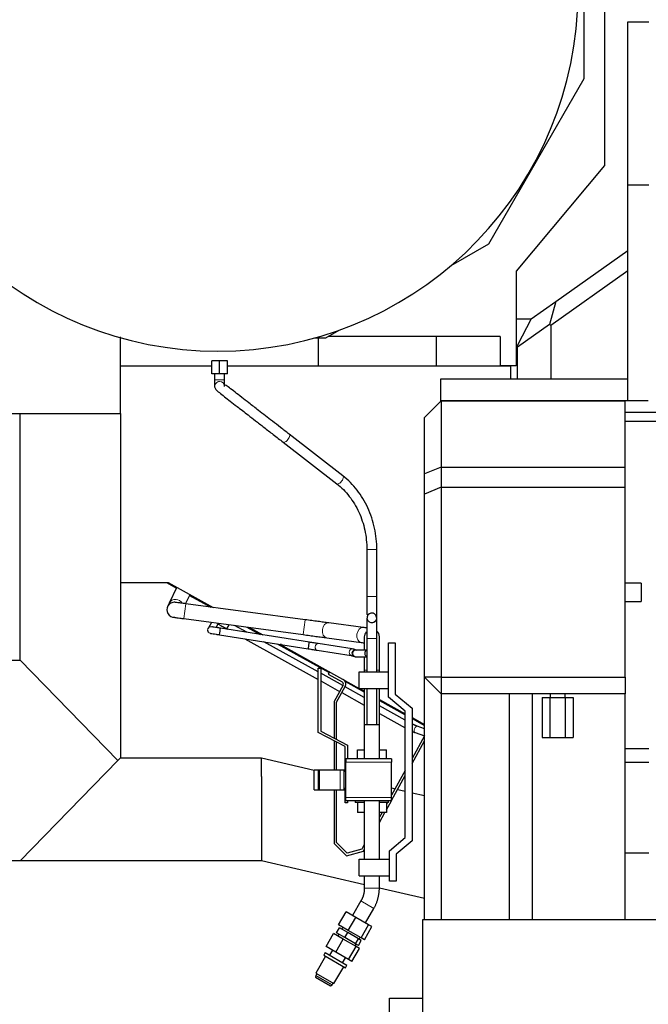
# Model space of a CAD drawing. Header units: inches. Extents: x 0 to 20790, y -12 to 14700.
# Tile 43 of 133: x 1727 to 2479, y 10829 to 12007. Entities that reach past the tile are written whole.
import ezdxf

# ---------------------------------------------------------------- set-up
doc = ezdxf.new("R2010")
doc.units = ezdxf.units.IN
doc.layers.add('1', color=7, linetype='Continuous', true_color=0xffffff)
doc.layers.add('254', color=7, linetype='Continuous', true_color=0xffffff)
doc.styles.add('latin_extended', font='simplex.shx')
doc.dimstyles.get("Standard").update_dxf_attribs({"dimtxt": 0.18, "dimasz": 0.18, "dimexe": 0.18, "dimexo": 0.0625, "dimgap": 0.09, "dimtad": 0, "dimtih": 1, "dimtoh": 1, "dimdec": 4, "dimzin": 0, "dimdsep": 46, "dimtxsty": 'Standard', "dimcen": 0.09, "dimadec": 0, "dimazin": 0, "dimtfac": 1, "dimtdec": 4, "dimtofl": 0, "dimtmove": 0, "dimatfit": 3, "dimfxl": 1, "dimtolj": 1, "dimtzin": 0, "dimarcsym": 0})

# ---------------------------------------------------------------- blocks, each defined once
blk = doc.blocks.new('_U12')
at = {"layer": '254', "color": 3, "linetype": 'Continuous', "lineweight": 13, "transparency": 16777216}
for p, q in [((1265.9, 11808.1), (1265.9, 8470.6)), ((7579.4, 10116), (7579.4, 8470.6)), ((7456.9, 8505.6), (1388.4, 8505.6))]:
    blk.add_line(p, q, dxfattribs=at)
at = {"layer": '254', "color": 3, "transparency": 16777216}
for points in [[(1388.4, 8526), (1388.4, 8485.1), (1265.9, 8505.6)], [(7456.9, 8485.1), (7456.9, 8526), (7579.4, 8505.6)]]:
    blk.add_solid(points, dxfattribs=at)
at = {"layer": 'Defpoints', "color": 0, "transparency": 16777216}
for p in [(1265.9, 11843.1), (7579.4, 10151), (1265.9, 8505.6)]:
    blk.add_point(p, dxfattribs=at)
at = {"layer": '254', "color": 2, "lineweight": 13, "transparency": 16777216, "insert": (4215.5, 8689.3), "char_height": 122.5, "attachment_point": 1, "style": 'latin_extended'}
blk.add_mtext('\\A1;6314', dxfattribs=at)

msp = doc.modelspace()

# ---------------------------------------------------------------- linework, layer by layer
at = {"layer": '1', "color": 2, "linetype": 'Continuous', "lineweight": 25}
for p, q in [((2426.594, 12338.554), (2426.594, 11832.008)), ((2402.289, 11936.266), (2402.289, 12169.944)), ((2454.375, 11808.773), (2454.375, 12003.773)), ((2454.375, 12003.773), (2479.375, 12003.773)), ((2288.192, 11738.644), (2402.289, 11936.266)), ((2426.594, 11832.008), (2320.789, 11705.914)), ((2479.375, 11808.773), (2454.375, 11808.773)), ((2454.375, 11550.773), (2454.375, 11808.773)), ((2243.132, 11712.629), (2288.192, 11738.644)), ((2368.126, 11669.629), (2454.375, 11730.691)), ((2320.789, 11705.914), (2320.789, 11592.596)), ((2454.375, 11706.186), (2362.311, 11641.007)), ((2338.634, 11648.749), (2368.126, 11669.629)), ((2368.126, 11669.629), (2360.565, 11641.91)), ((2320.783, 11648.691), (2338.594, 11648.691)), ((2338.634, 11648.749), (2322.311, 11617.192)), ((2093.417, 11626.191), (2109.108, 11635.25)), ((2360.565, 11641.91), (2322.311, 11614.826)), ((2362.311, 11641.007), (2360.565, 11641.91)), ((2362.311, 11641.007), (2362.311, 11576.773)), ((2080.649, 11626.191), (2093.417, 11626.191)), ((2084.375, 11626.19), (2084.375, 11592.191)), ((2225.375, 11627.691), (2096.016, 11627.691)), ((2301.93, 11627.691), (2225.375, 11627.691)), ((2225.375, 11627.691), (2225.375, 11592.191)), ((2301.93, 11627.691), (2301.93, 11592.191)), ((2322.311, 11614.826), (2322.311, 11617.192)), ((2322.311, 11576.773), (2322.311, 11614.826)), ((1966.375, 11598.511), (1956.875, 11598.511)), ((1956.875, 11583.011), (1956.875, 11598.511)), ((1975.875, 11598.511), (1966.375, 11598.511)), ((1966.375, 11583.011), (1966.375, 11598.511)), ((1975.875, 11583.011), (1975.875, 11598.511)), ((1956.885, 11592.19), (1847.885, 11592.19)), ((2314.588, 11592.19), (1975.866, 11592.19)), ((2320.789, 11592.596), (2301.93, 11592.596)), ((2314.588, 11576.773), (2314.588, 11592.19)), ((1966.375, 11583.011), (1956.875, 11583.011)), ((1960.375, 11583.011), (1960.375, 11575.872)), ((1975.875, 11583.011), (1966.375, 11583.011)), ((1972.375, 11575.872), (1972.375, 11583.011)), ((2454.375, 11576.773), (2230.375, 11576.773)), ((2230.375, 11576.773), (2230.375, 11550.773)), ((1960.377, 11567.69), (1960.377, 11567.69)), ((2231.375, 11550.691), (2211.375, 11530.691)), ((2454.375, 11550.773), (2230.375, 11550.773)), ((2231.375, 11550.691), (2451.375, 11550.691)), ((2231.375, 11550.691), (2231.375, 11471.691)), ((2451.375, 11471.691), (2451.375, 11550.691)), ((2478.875, 11550.773), (2454.375, 11550.773)), ((1564.875, 11535.691), (1728.068, 11535.691)), ((1728.068, 11535.691), (1844.934, 11535.691)), ((1728.068, 11240.691), (1728.068, 11535.691)), ((1847.761, 11535.691), (1847.875, 11535.691)), ((1847.875, 11535.691), (1847.875, 11123.891)), ((2211.375, 11463.407), (2211.375, 11530.691)), ((2502.375, 11536.691), (2451.375, 11536.69)), ((2451.375, 11526.69), (2502.375, 11526.691)), ((2113.838, 11461.075), (2049.635, 11510.878)), ((2042.28, 11501.397), (2106.483, 11451.593)), ((2231.375, 11471.691), (2211.375, 11463.407)), ((2231.375, 11471.691), (2451.375, 11471.691)), ((2231.375, 11471.691), (2231.375, 11447.691)), ((2451.375, 11447.691), (2451.375, 11471.691)), ((2211.375, 11439.407), (2211.375, 11463.407)), ((2231.375, 11447.691), (2211.375, 11439.407)), ((2231.375, 11447.691), (2451.375, 11447.691)), ((2231.375, 11447.691), (2231.375, 11220.422)), ((2451.375, 11220.422), (2451.375, 11447.691)), ((2211.375, 11220.422), (2211.375, 11439.407)), ((2142.375, 11372.867), (2142.375, 11316.691)), ((2154.375, 11316.691), (2154.375, 11372.867)), ((1847.875, 11333.69), (1904.849, 11333.69)), ((1902.669, 11333.691), (1914.749, 11326.995)), ((1904.849, 11333.69), (1958.689, 11303.846)), ((1915.203, 11327.951), (1906.149, 11309.037)), ((2470.375, 11332.691), (2470.375, 11310.691)), ((1925.736, 11308.265), (1930.975, 11319.209)), ((1930.518, 11318.254), (1955.822, 11304.228)), ((2068.726, 11289.091), (1925.861, 11308.249)), ((1955.131, 11304.612), (1955.131, 11305.819)), ((1923.468, 11290.409), (2066.333, 11271.251)), ((2142.491, 11290.516), (2142.491, 11290.516)), ((2154.259, 11292.866), (2154.259, 11292.866)), ((2154.324, 11292.652), (2154.265, 11292.833)), ((1956.546, 11285.973), (1952.542, 11278.75)), ((1962.276, 11279.809), (1965.06, 11284.831)), ((2073.672, 11262.24), (1967.496, 11278.987)), ((1977.334, 11283.185), (1974.654, 11278.351)), ((1974.654, 11278.351), (1975.899, 11277.661)), ((1998.963, 11274.023), (1984.063, 11282.283)), ((1999.041, 11280.271), (2014.828, 11271.52)), ((2001.912, 11279.887), (2017.871, 11271.041)), ((2137.959, 11279.807), (2096.759, 11285.332)), ((1955.054, 11272.865), (1955.054, 11272.865)), ((1966.249, 11271.085), (2072.425, 11254.338)), ((1996.32, 11266.342), (2084.273, 11217.588)), ((2013.452, 11273.491), (2013.452, 11272.285)), ((2094.367, 11267.491), (2135.566, 11261.967)), ((2142.375, 11266.691), (2142.375, 11226.691)), ((2154.375, 11226.691), (2154.375, 11266.691)), ((2084.278, 11226.733), (2019.387, 11262.702)), ((2035.254, 11260.198), (2097.187, 11225.868)), ((2038.296, 11259.72), (2133.373, 11207.018)), ((2124.859, 11254.166), (2084.149, 11260.587)), ((2168.375, 11261.416), (2176.375, 11261.416)), ((2168.375, 11196.416), (2168.375, 11261.416)), ((2176.375, 11261.416), (2176.375, 11200.146)), ((2082.903, 11252.685), (2123.612, 11246.264)), ((2129.35, 11252.892), (2129.242, 11252.864)), ((2142.375, 11252.892), (2129.331, 11252.892)), ((2129.331, 11244.892), (2142.375, 11244.892)), ((1564.875, 11240.691), (1728.068, 11240.691)), ((1728.068, 11240.691), (1844.763, 11120.691)), ((2084.274, 11154.224), (2084.274, 11231.329)), ((2084.274, 11231.329), (2087.274, 11231.329)), ((2087.274, 11231.329), (2087.274, 11156.035)), ((2113.753, 11210.394), (2087.273, 11225.072)), ((2097.693, 11226.795), (2096.238, 11224.172)), ((2096.238, 11224.172), (2112.77, 11215.008)), ((2133.375, 11226.691), (2168.375, 11226.691)), ((2133.375, 11206.691), (2133.375, 11226.691)), ((2139.374, 11228.691), (2139.374, 11226.689)), ((2157.374, 11226.689), (2157.374, 11228.691)), ((2211.375, 10930.722), (2211.375, 11220.422)), ((2231.375, 11220.422), (2211.375, 11220.422)), ((2211.375, 11220.422), (2231.375, 11200.422)), ((2231.375, 11220.422), (2451.375, 11220.422)), ((2231.375, 11220.422), (2231.375, 11200.422)), ((2451.375, 11220.422), (2451.375, 11200.422)), ((2087.273, 11215.926), (2109.874, 11203.397)), ((2113.978, 11210.797), (2103.262, 11191.464)), ((2106.262, 11190.689), (2116.602, 11209.342)), ((2139.374, 11196.192), (2116.375, 11208.941)), ((2116.716, 11215.042), (2139.377, 11202.481)), ((2112.497, 11201.944), (2139.373, 11187.046)), ((2133.375, 11206.691), (2168.375, 11206.691)), ((2133.962, 11206.691), (2139.371, 11203.693)), ((2139.374, 11206.69), (2139.375, 11163.494)), ((2142.375, 11206.691), (2142.375, 11163.492)), ((2154.375, 11163.492), (2154.375, 11206.691)), ((2157.375, 11133.692), (2157.374, 11206.69)), ((2188.375, 11179.634), (2168.375, 11196.416)), ((2176.375, 11200.146), (2196.375, 11183.364)), ((2231.375, 11200.422), (2231.375, 10930.723)), ((2451.375, 11200.422), (2231.375, 11200.422)), ((2351.9, 11196.191), (2361.137, 11196.191)), ((2351.9, 11196.191), (2351.9, 11148.191)), ((2361.137, 11196.191), (2379.612, 11196.191)), ((2361.137, 11196.191), (2361.137, 11148.191)), ((2379.612, 11196.191), (2388.85, 11196.191)), ((2379.612, 11196.191), (2379.612, 11148.191)), ((2388.85, 11196.191), (2388.85, 11148.191)), ((2451.375, 10930.723), (2451.375, 11200.422)), ((2103.262, 11191.464), (2103.262, 11147.619)), ((2106.262, 11146.041), (2106.262, 11190.689)), ((2157.372, 11193.714), (2188.374, 11176.53)), ((2188.373, 11169.031), (2157.372, 11186.216)), ((2157.381, 11192.501), (2188.37, 11175.324)), ((2157.374, 11177.068), (2188.373, 11159.885)), ((2188.375, 11028.634), (2188.375, 11179.634)), ((2196.37, 11172.097), (2211.369, 11163.783)), ((2196.375, 11183.364), (2196.375, 11024.903)), ((2139.374, 11163.492), (2139.374, 11122.689)), ((2157.374, 11163.492), (2139.374, 11163.492)), ((2157.374, 11122.689), (2157.374, 11163.492)), ((2196.37, 11170.89), (2211.367, 11162.576)), ((2211.375, 11158.549), (2202.725, 11161.706)), ((2116.375, 11137.329), (2084.274, 11154.224)), ((2087.274, 11156.035), (2119.375, 11139.14)), ((2211.374, 11150.426), (2196.375, 11123.367)), ((2199.982, 11154.191), (2211.193, 11150.1)), ((2103.262, 11144.23), (2103.262, 11109.595)), ((2106.262, 11109.597), (2106.262, 11142.65)), ((2116.375, 11107.69), (2116.375, 11137.329)), ((2119.375, 11139.14), (2119.375, 11122.691)), ((2196.374, 11117.178), (2211.374, 11144.239)), ((2351.9, 11148.191), (2361.137, 11148.191)), ((2361.137, 11148.191), (2379.612, 11148.191)), ((2379.612, 11148.191), (2388.85, 11148.191)), ((2131.056, 11133.691), (2139.374, 11133.691)), ((2131.056, 11122.691), (2131.056, 11133.691)), ((2157.374, 11133.691), (2165.693, 11133.691)), ((2165.693, 11122.691), (2165.693, 11133.691)), ((2479.375, 11134.627), (2451.372, 11134.627)), ((1844.763, 11120.691), (1728.068, 11000.691)), ((1847.875, 11123.891), (1844.763, 11120.691)), ((1847.875, 11123.891), (2016.375, 11123.891)), ((2016.375, 11123.891), (2016.375, 11123.847)), ((2016.375, 11101.726), (2016.375, 11123.847)), ((2016.375, 11123.847), (2079.249, 11109.331)), ((2117.375, 11122.691), (2117.375, 11118.691)), ((2171.875, 11122.691), (2117.375, 11122.691)), ((2117.375, 11076.691), (2117.375, 11118.691)), ((2171.875, 11122.691), (2171.875, 11118.691)), ((2171.875, 11076.691), (2171.875, 11118.691)), ((2451.375, 11118.691), (2479.375, 11118.691)), ((2016.375, 11101.726), (2016.375, 11000.691)), ((2079.245, 11109.597), (2084.745, 11109.597)), ((2079.245, 11085.814), (2079.245, 11109.597)), ((2084.745, 11109.597), (2085.745, 11109.597)), ((2084.745, 11085.814), (2084.745, 11109.597)), ((2085.745, 11109.597), (2110.375, 11109.597)), ((2110.375, 11109.597), (2115.375, 11109.597)), ((2115.375, 11085.814), (2115.375, 11109.597)), ((2117.375, 11107.691), (2115.375, 11107.691)), ((2171.875, 11072.982), (2188.374, 11102.746)), ((2188.374, 11108.934), (2171.876, 11079.171)), ((2079.245, 11085.814), (2084.745, 11085.814)), ((2084.745, 11085.814), (2085.745, 11085.814)), ((2085.745, 11085.814), (2110.375, 11085.814)), ((2103.262, 11085.814), (2103.262, 11021.451)), ((2106.262, 11022.693), (2106.262, 11085.815)), ((2110.375, 11085.814), (2115.375, 11085.814)), ((2115.375, 11087.691), (2117.375, 11087.691)), ((2116.375, 11070.191), (2116.375, 11087.691)), ((2171.877, 11087.947), (2176.189, 11086.951)), ((2179.232, 11086.249), (2188.381, 11084.136)), ((2196.381, 11082.289), (2211.375, 11078.828)), ((2119.375, 11070.191), (2116.375, 11070.191)), ((2117.375, 11072.691), (2117.375, 11076.691)), ((2171.875, 11072.691), (2117.375, 11072.691)), ((2119.375, 11072.691), (2119.375, 11070.191)), ((2128.374, 11072.691), (2128.374, 11070.691)), ((2139.373, 11070.691), (2128.374, 11070.691)), ((2131.056, 11070.691), (2131.056, 11058.691)), ((2139.374, 11072.692), (2139.374, 11002.691)), ((2157.374, 11002.691), (2157.374, 11072.692)), ((2168.374, 11070.691), (2157.375, 11070.691)), ((2167.175, 11070.691), (2165.693, 11068.017)), ((2165.693, 11070.691), (2165.693, 11058.691)), ((2165.694, 11061.83), (2171.715, 11072.692)), ((2168.374, 11070.691), (2168.374, 11072.691)), ((2171.875, 11072.691), (2171.875, 11076.691)), ((2139.374, 11058.691), (2131.056, 11058.691)), ((2165.693, 11058.691), (2157.374, 11058.691)), ((2160.524, 11058.692), (2157.375, 11053.011)), ((2157.375, 11046.823), (2163.954, 11058.691)), ((2103.262, 11021.451), (2118.102, 11006.605)), ((2118.975, 11009.975), (2106.262, 11022.693)), ((2139.374, 11020.536), (2136.264, 11014.926)), ((2169.375, 11012.691), (2188.375, 11028.634)), ((2196.375, 11024.903), (2177.375, 11008.96)), ((2118.102, 11006.605), (2138.285, 11012.384)), ((2136.264, 11014.926), (2118.975, 11009.975)), ((2138.285, 11012.384), (2139.374, 11014.349)), ((2169.375, 10976.691), (2169.375, 11012.691)), ((2177.375, 11008.96), (2177.375, 10976.691)), ((2451.375, 11010.191), (2479.375, 11010.191)), ((1728.068, 11000.691), (1564.875, 11000.691)), ((2016.375, 11000.691), (1728.068, 11000.691)), ((2139.376, 10972.294), (2016.375, 11000.691)), ((2133.375, 11002.691), (2169.375, 11002.691)), ((2133.375, 10982.691), (2133.375, 11002.691)), ((2133.375, 10982.691), (2169.375, 10982.691)), ((2139.374, 10982.691), (2139.374, 10968.329)), ((2157.374, 10968.329), (2157.374, 10982.691)), ((2177.375, 10976.691), (2169.375, 10976.691)), ((2211.381, 10955.67), (2157.353, 10968.143)), ((2135.221, 10952.829), (2125.221, 10935.509)), ((2108.628, 10924.304), (2117.628, 10939.893)), ((2129.12, 10933.258), (2117.628, 10939.893)), ((2140.81, 10926.509), (2150.81, 10943.829)), ((2120.12, 10917.669), (2129.12, 10933.258)), ((2144.507, 10924.374), (2129.12, 10933.258)), ((2209.154, 10930.72), (2501.154, 10930.72)), ((2209.154, 10780.72), (2209.154, 10930.72)), ((2093.628, 10898.323), (2102.628, 10913.912)), ((2114.12, 10907.277), (2102.628, 10913.912)), ((2106.283, 10914.689), (2109.783, 10920.751)), ((2115.979, 10909.091), (2106.283, 10914.689)), ((2108.873, 10913.193), (2107.623, 10911.028)), ((2120.12, 10917.669), (2108.628, 10924.304)), ((2119.479, 10915.153), (2109.783, 10920.751)), ((2113.623, 10921.42), (2112.373, 10919.255)), ((2115.979, 10909.091), (2119.479, 10915.153)), ((2132.462, 10907.657), (2119.479, 10915.153)), ((2135.507, 10908.786), (2120.12, 10917.669)), ((2135.507, 10908.786), (2144.507, 10924.374)), ((2139.402, 10906.537), (2148.402, 10922.125)), ((2148.402, 10922.125), (2144.507, 10924.374)), ((2105.12, 10891.688), (2114.12, 10907.277)), ((2129.507, 10898.393), (2114.12, 10907.277)), ((2128.962, 10901.595), (2115.979, 10909.091)), ((2128.408, 10899.028), (2129.658, 10901.193)), ((2128.962, 10901.595), (2132.462, 10907.657)), ((2132.248, 10899.698), (2128.962, 10901.595)), ((2132.248, 10899.698), (2135.748, 10905.76)), ((2135.748, 10905.76), (2132.462, 10907.657)), ((2133.158, 10907.255), (2134.408, 10909.42)), ((2139.402, 10906.537), (2135.507, 10908.786)), ((2092.625, 10891.051), (2090.875, 10888.02)), ((2092.625, 10891.051), (2118.606, 10876.051)), ((2105.12, 10891.688), (2093.628, 10898.323)), ((2101.221, 10893.94), (2097.821, 10888.051)), ((2120.507, 10882.805), (2105.12, 10891.688)), ((2120.507, 10882.805), (2129.507, 10898.393)), ((2124.402, 10880.556), (2133.402, 10896.144)), ((2133.402, 10896.144), (2129.507, 10898.393)), ((2093.04, 10886.77), (2081.44, 10866.678)), ((2090.875, 10888.02), (2116.856, 10873.02)), ((2113.41, 10879.051), (2116.81, 10884.94)), ((2124.402, 10880.556), (2120.507, 10882.805)), ((2082.479, 10866.078), (2081.229, 10863.913)), ((2081.44, 10866.678), (2103.091, 10854.178)), ((2103.091, 10854.178), (2114.691, 10874.27)), ((2116.856, 10873.02), (2118.606, 10876.051)), ((2081.229, 10863.913), (2080.922, 10861.781)), ((2080.922, 10861.781), (2099.109, 10851.281)), ((2081.229, 10863.913), (2100.801, 10852.613)), ((2100.801, 10852.613), (2102.051, 10854.778)), ((2099.109, 10851.281), (2100.801, 10852.613)), ((2169.375, 10804.19), (2169.375, 10836.691)), ((2169.375, 10836.691), (2209.154, 10836.691))]:
    msp.add_line(p, q, dxfattribs=at)
at = {"layer": '1', "color": 110, "linetype": 'Continuous', "lineweight": 13}
for p, q in [((1972.375, 11575.872), (1960.375, 11575.872)), ((2142.375, 11372.867), (2148.375, 11372.867)), ((2148.375, 11372.867), (2154.375, 11372.867)), ((2142.375, 11316.691), (2148.375, 11316.691)), ((2148.375, 11316.691), (2154.375, 11316.691)), ((1925.861, 11308.249), (1923.468, 11290.409)), ((1952.542, 11278.75), (1952.511, 11278.692)), ((2068.726, 11289.091), (2066.333, 11271.251)), ((2154.375, 11266.691), (2142.375, 11266.691)), ((2082.903, 11252.685), (2082.903, 11252.685)), ((2123.612, 11246.264), (2123.656, 11246.258)), ((2171.875, 11118.691), (2117.375, 11118.691)), ((2085.745, 11085.814), (2085.745, 11109.597)), ((2110.375, 11085.814), (2110.375, 11109.597)), ((2171.875, 11076.691), (2117.375, 11076.691)), ((2157.374, 10968.329), (2139.374, 10968.329)), ((2150.81, 10943.829), (2135.221, 10952.829))]:
    msp.add_line(p, q, dxfattribs=at)
at = {"layer": '1', "color": 2, "linetype": 'Continuous', "lineweight": 25}
for centre, radius, start, end in [((1964.375, 12040.691), 430.5, 96.357139, 83.642861), ((1912.276, 11300.99), 9, 86.686875, 271.670625), ((2148.375, 11291.691), 6, 191.295, 11.289375), ((1956.007, 11276.75), 4, 180, 217.63125), ((2148.374, 11268.691), 9, 139.741875, 180.0225), ((2148.374, 11268.691), 9, 0.028125, 49.471875), ((2128.575, 11248.892), 4, 81.4275, 270), ((2111.269, 11212.298), 3.098, 331, 61), ((2111.269, 11212.298), 6.098, 331, 61)]:
    msp.add_arc(centre, radius, start, end, dxfattribs=at)
at = {"layer": '1', "color": 110, "linetype": 'Continuous', "lineweight": 13}
for centre, radius, start, end in [((1966.375, 11567.872), 6, 90, 181.738125), ((1966.375, 11567.872), 6, 90, 181.771875), ((1966.375, 11567.872), 6, 1.7325, 90), ((1966.375, 11567.872), 6, 2.4075, 90), ((2148.375, 11291.691), 6, 191.188125, 334.845), ((1956.007, 11276.75), 4, 76.213125, 180), ((1956.007, 11276.75), 4, 76.69125, 180), ((1956.007, 11276.75), 4, 180, 256.674375), ((1956.007, 11276.75), 4, 217.63125, 256.21875)]:
    msp.add_arc(centre, radius, start, end, dxfattribs=at)
for centre, major_axis, ratio, start_param, end_param in [((2045.958, 11506.137), (3.678, 4.741), 0.43886162, 3.13678208, 6.28318531), ((2110.161, 11456.334), (3.678, 4.741), 0.43886162, 3.14159265, 6.28318531), ((1914.267, 11305.151), (8.118, -3.886), 0.88468387, 1.9713844, 3.13406821), ((1914.267, 11305.151), (8.118, -3.886), 0.88468387, 0.96744921, 1.9713844), ((1956.04, 11276.81), (-3.498, 1.939), 0.99537966, 4.94718042, 6.28318531), ((2095.563, 11276.412), (1.196, 8.92), 0.70710678, 0.00009561, 3.14159009), ((2136.763, 11270.887), (1.196, 8.92), 0.70710678, 0.0055934, 3.13137991), ((2083.526, 11256.636), (-0.623, -3.951), 0.7071024, 4.82346076, 6.28318531), ((2083.526, 11256.636), (-0.623, -3.951), 0.7071024, 3.1415306, 4.82346076), ((2124.236, 11250.215), (-0.623, -3.951), 0.7071024, 3.14437767, 4.82346076), ((2124.236, 11250.215), (-0.623, -3.951), 0.7071024, 4.82346076, 6.28318531), ((2129.331, 11248.892), (0, -4), 0.94963177, 3.14159265, 4.71238898), ((2129.331, 11248.892), (0, -4), 0.94963177, 4.71238898, 6.28318531), ((2148.374, 11228.691), (9, 0), 0.0022514, 2.3005298, 3.14168519), ((2148.374, 11228.691), (9, 0), 0.0022514, 0, 0.84096551), ((2201.353, 11157.948), (1.371, 3.758), 0.54414208, 0.00004555, 3.14154002)]:
    msp.add_ellipse(centre, major_axis=major_axis, ratio=ratio, start_param=start_param, end_param=end_param, dxfattribs=at)
at = {"layer": '1', "color": 2, "linetype": 'Continuous', "lineweight": 25}
for centre, major_axis, ratio, start_param, end_param in [((1966.873, 11275.036), (-0.623, -3.951), 0.00001239, 0, 3.14159277), ((2073.049, 11258.289), (-0.623, -3.951), 0.00001239, 0, 3.1415927), ((2143.674, 11248.892), (0, -4), 0.94963177, 3.49070215, 4.71238898), ((2143.674, 11248.892), (0, -4), 0.94963177, 4.71238898, 5.93407582)]:
    msp.add_ellipse(centre, major_axis=major_axis, ratio=ratio, start_param=start_param, end_param=end_param, dxfattribs=at)
for points, degree in [([(1847.876, 11535.691), (1847.876, 11581.534), (1847.876, 11627.377)], 2), ([(1847.878, 11535.691), (1847.877, 11581.534), (1847.877, 11627.377)], 2), ([(2470.375, 11332.691), (2464.041, 11332.691), (2457.707, 11332.691), (2451.374, 11332.691)], 3), ([(1906.151, 11309.041), (1904.009, 11304.566), (1903.851, 11304.157)], 2), ([(2451.375, 11310.691), (2457.708, 11310.691), (2464.041, 11310.691), (2470.375, 11310.691)], 3), ([(2154.333, 11292.774), (2154.359, 11293.04), (2154.373, 11293.311), (2154.375, 11293.587)], 3), ([(2142.832, 11279.044), (2141.369, 11279.289), (2139.736, 11279.543), (2137.927, 11279.811)], 3), ([(2135.598, 11261.962), (2137.246, 11261.706), (2138.682, 11261.48), (2139.907, 11261.277)], 3), ([(2127.977, 11244.937), (2129.312, 11244.892)], 1), ([(2361.375, 11200.423), (2361.375, 11199.012), (2361.375, 11197.601), (2361.375, 11196.191)], 3), ([(2379.374, 11196.191), (2379.374, 11197.601), (2379.374, 11199.012), (2379.374, 11200.423)], 3), ([(2202.724, 11161.706), (2199.717, 11162.807), (2196.371, 11164.605)], 2), ([(2196.385, 11155.677), (2198.22, 11154.842), (2199.983, 11154.191)], 2), ([(2139.374, 10968.329), (2139.473, 10959.997), (2135.221, 10952.829)], 2), ([(2150.81, 10943.829), (2157.155, 10955.259), (2157.374, 10968.329)], 2)]:
    msp.add_open_spline(points, degree=degree, dxfattribs=at)
for points, knots in [([(1960.375, 11575.872), (1960.375, 11575.291), (1960.375, 11574.183), (1960.38, 11572.118), (1960.383, 11570.019), (1960.373, 11568.309), (1960.376, 11567.788), (1960.378, 11567.681)], [0, 0, 0, 0, 0.12656639, 0.25083342, 0.49624276, 0.74405285, 1, 1, 1, 1]), ([(1972.372, 11568.061), (1972.372, 11568.065), (1972.373, 11568.388), (1972.374, 11569.617), (1972.374, 11571.15), (1972.374, 11572.547), (1972.375, 11574.161), (1972.375, 11575.287), (1972.375, 11575.872)], [0, 0, 0, 0, 0.2354632, 0.48838605, 0.61612037, 0.74370135, 0.87157048, 1, 1, 1, 1]), ([(1960.378, 11567.686), (1960.617, 11566.537), (1961.751, 11563.954), (1965.663, 11560.973), (1971.676, 11556.148), (1978.986, 11550.499), (1988.13, 11543.4), (1998.487, 11535.368), (2009.5, 11526.825), (2019.717, 11518.899), (2031.051, 11510.107), (2038.477, 11504.347), (2042.271, 11501.404)], [0, 0, 0, 0, 0.08821126, 0.19929856, 0.30645875, 0.39768059, 0.48950092, 0.61957241, 0.69970763, 0.78979734, 0.88990798, 1, 1, 1, 1]), ([(2049.644, 11510.871), (2046.274, 11513.486), (2039.707, 11518.58), (2027.254, 11528.24), (2014.198, 11538.367), (2001.924, 11547.889), (1992.456, 11555.232), (1984.468, 11561.433), (1977.084, 11567.144), (1973.861, 11569.704), (1972.816, 11569.824), (1972.595, 11569.72)], [0, 0, 0, 0, 0.10965436, 0.2082609, 0.37177539, 0.49142292, 0.59143816, 0.69633988, 0.80726933, 0.9404873, 1, 1, 1, 1]), ([(1729.497, 11535.691), (1737.962, 11535.691), (1751.119, 11535.691), (1766.622, 11535.691), (1774.247, 11535.691), (1777.326, 11535.691), (1778.206, 11535.691), (1778.536, 11535.691), (1778.756, 11535.691), (1778.866, 11535.691), (1778.977, 11535.691), (1779.125, 11535.691), (1779.273, 11535.691), (1779.423, 11535.691), (1780.096, 11535.691), (1781.329, 11535.691), (1792.091, 11535.691), (1811.815, 11535.691), (1832.167, 11535.691), (1843.505, 11535.691), (1845.906, 11535.691), (1847.094, 11535.691), (1847.684, 11535.691), (1847.7, 11535.691), (1847.714, 11535.691), (1847.724, 11535.691), (1847.761, 11535.691), (1847.802, 11535.691), (1847.863, 11535.691), (1847.88, 11535.691), (1847.877, 11535.691), (1847.876, 11535.691)], [0, 0, 0, 0, 0.21644514, 0.33642582, 0.39641616, 0.41141375, 0.41516314, 0.41891254, 0.41984989, 0.42078724, 0.42172459, 0.42266194, 0.42453663, 0.42547398, 0.42641133, 0.44140892, 0.4564065, 0.69636786, 0.93632922, 0.96632439, 0.98132197, 0.99613209, 0.99622582, 0.99631956, 0.99655389, 0.99678823, 0.9972569, 0.99819425, 0.9991316, 0.99960028, 1, 1, 1, 1]), ([(2154.375, 11372.867), (2154.341, 11381.685), (2152.535, 11398.77), (2144.442, 11423.343), (2131.388, 11444.859), (2120.164, 11456.117), (2113.86, 11461.057)], [0, 0, 0, 0, 0.24924006, 0.49933906, 0.74978174, 1, 1, 1, 1]), ([(2106.461, 11451.611), (2112.048, 11447.256), (2121.986, 11437.306), (2133.534, 11418.159), (2140.762, 11396.197), (2142.358, 11380.836), (2142.375, 11372.867)], [0, 0, 0, 0, 0.24975997, 0.49926814, 0.74915899, 1, 1, 1, 1]), ([(2142.375, 11316.691), (2142.374, 11314.688), (2142.375, 11311.003), (2142.376, 11305.967), (2142.381, 11301.979), (2142.407, 11298.303), (2142.453, 11296.024), (2142.634, 11295.252), (2142.734, 11295.133), (2142.767, 11295.117)], [0, 0, 0, 0, 0.1946218, 0.37075555, 0.5282084, 0.66682506, 0.88664638, 0.96939887, 1, 1, 1, 1]), ([(2154.375, 11293.587), (2154.375, 11294.57), (2154.375, 11297.069), (2154.375, 11302.595), (2154.375, 11309.357), (2154.375, 11314.166), (2154.375, 11316.691)], [0, 0, 0, 0, 0.24998675, 0.50006074, 0.74998017, 1, 1, 1, 1]), ([(1925.861, 11308.249), (1924.127, 11308.48), (1920.857, 11308.913), (1916.325, 11309.5), (1913.116, 11309.899), (1912.251, 11309.987), (1912.119, 11309.989)], [0, 0, 0, 0, 0.24082647, 0.48802626, 0.74144227, 1, 1, 1, 1]), ([(1912.432, 11291.992), (1912.342, 11291.988), (1912.692, 11291.912), (1915.011, 11291.57), (1918.808, 11291.041), (1921.797, 11290.634), (1923.468, 11290.409)], [0, 0, 0, 0, 0.24039494, 0.48654456, 0.73971792, 1, 1, 1, 1]), ([(2154.375, 11289.794), (2154.379, 11290.638), (2154.172, 11292.172), (2153.3, 11294.199), (2152.118, 11295.634), (2150.903, 11296.506), (2149.785, 11296.957), (2148.528, 11297.13), (2147.06, 11297.029), (2145.678, 11296.52), (2144.697, 11295.875), (2144.088, 11295.292), (2143.621, 11294.676), (2143.146, 11293.814), (2142.67, 11292.221), (2142.49, 11289.755), (2142.378, 11284.975), (2142.377, 11278.892), (2142.374, 11272.393), (2142.374, 11268.684), (2142.375, 11266.691)], [0, 0, 0, 0, 0.05033988, 0.09638431, 0.13562984, 0.16660086, 0.18929509, 0.2064112, 0.23882672, 0.27309283, 0.29008502, 0.30603008, 0.32160608, 0.33760174, 0.37356036, 0.47241265, 0.60936831, 0.78460142, 0.88721778, 1, 1, 1, 1]), ([(2154.375, 11266.691), (2154.375, 11269.215), (2154.375, 11274.024), (2154.375, 11280.787), (2154.375, 11286.313), (2154.375, 11288.811), (2154.375, 11289.794)], [0, 0, 0, 0, 0.25001983, 0.49993926, 0.75001326, 1, 1, 1, 1]), ([(1967.496, 11278.987), (1966.007, 11279.222), (1963.288, 11279.65), (1959.716, 11280.212), (1957.43, 11280.569), (1956.944, 11280.642), (1956.931, 11280.642)], [0, 0, 0, 0, 0.25567745, 0.50948664, 0.76136833, 1, 1, 1, 1]), ([(1964.782, 11284.454), (1964.788, 11284.396), (1964.856, 11284.122), (1965.413, 11283.595), (1966.84, 11282.697), (1968.936, 11281.509), (1971.629, 11280.026), (1973.593, 11278.938), (1974.655, 11278.351)], [0, 0, 0, 0, 0.04215021, 0.20251054, 0.37725935, 0.56821728, 0.7764475, 1, 1, 1, 1]), ([(2096.727, 11285.336), (2094.867, 11285.585), (2090.877, 11286.12), (2083.979, 11287.045), (2076.486, 11288.05), (2071.35, 11288.739), (2068.726, 11289.091)], [0, 0, 0, 0, 0.25003795, 0.5, 0.74996205, 1, 1, 1, 1]), ([(1955.083, 11272.858), (1955.13, 11272.848), (1955.727, 11272.751), (1958.254, 11272.348), (1961.983, 11271.758), (1964.754, 11271.321), (1966.249, 11271.085)], [0, 0, 0, 0, 0.25257342, 0.50356743, 0.75270639, 1, 1, 1, 1]), ([(2066.333, 11271.251), (2068.963, 11270.898), (2074.111, 11270.208), (2081.621, 11269.201), (2088.535, 11268.274), (2092.534, 11267.737), (2094.398, 11267.487)], [0, 0, 0, 0, 0.24998655, 0.5, 0.75001345, 1, 1, 1, 1]), ([(2139.374, 11268.691), (2139.374, 11268.619), (2139.374, 11266.648), (2139.374, 11259.77), (2139.374, 11254.581), (2139.374, 11253.294)], [0, 0, 0, 0, 0.43286289, 0.86577492, 1, 1, 1, 1]), ([(2157.374, 11228.691), (2157.374, 11234.18), (2157.374, 11244.279), (2157.374, 11257.715), (2157.374, 11266.648), (2157.374, 11268.619), (2157.374, 11268.691)], [0, 0, 0, 0, 0.24999851, 0.50001431, 0.75002119, 1, 1, 1, 1]), ([(2040.328, 11259.493), (2040.178, 11259.465), (2040.027, 11259.438), (2039.507, 11259.343), (2039.137, 11259.276), (2038.398, 11259.147), (2038.028, 11259.084), (2037.555, 11259.006), (2037.451, 11258.989), (2037.348, 11258.972)], [0, 0, 0, 0, 0.15178571, 0.15178571, 0.52380952, 0.52380952, 0.89583333, 0.89583333, 1, 1, 1, 1]), ([(2072.425, 11254.338), (2073.408, 11254.183), (2075.331, 11253.879), (2078.136, 11253.437), (2080.719, 11253.03), (2082.213, 11252.794), (2082.909, 11252.684)], [0, 0, 0, 0, 0.24999824, 0.49999996, 0.7500017, 1, 1, 1, 1]), ([(2084.143, 11260.588), (2083.447, 11260.698), (2081.955, 11260.934), (2079.376, 11261.34), (2076.574, 11261.782), (2074.653, 11262.085), (2073.672, 11262.24)], [0, 0, 0, 0, 0.25002615, 0.49999996, 0.74997379, 1, 1, 1, 1]), ([(2123.619, 11246.263), (2124.184, 11246.163), (2125.209, 11245.963), (2126.634, 11245.465), (2126.865, 11245.384), (2126.563, 11245.435)], [0, 0, 0, 0, 0.21394923, 0.45121583, 1, 1, 1, 1]), ([(2130.588, 11252.349), (2130.403, 11252.569), (2129.493, 11252.964), (2127.127, 11253.741), (2125.647, 11254.032), (2124.852, 11254.167)], [0, 0, 0, 0, 0.52930218, 0.77341673, 1, 1, 1, 1]), ([(2139.374, 11244.972), (2139.374, 11244.647), (2139.374, 11239.577), (2139.374, 11234.18), (2139.374, 11228.691)], [0, 0, 0, 0, 0.06433124, 1, 1, 1, 1]), ([(2312.375, 11200.416), (2312.375, 11191.801), (2312.375, 11170.186), (2312.375, 11137.445), (2312.375, 11104.068), (2312.375, 11076.313), (2312.375, 11053.503), (2312.375, 11032.183), (2312.375, 11008.599), (2312.375, 10979.67), (2312.375, 10953.084), (2312.375, 10936.14), (2312.375, 10930.721)], [0, 0, 0, 0, 0.09583474, 0.24043833, 0.36419682, 0.4671102, 0.54917849, 0.61792541, 0.70426153, 0.81152566, 0.93971778, 1, 1, 1, 1]), ([(2340.375, 10930.723), (2340.375, 10932.825), (2340.375, 10942.573), (2340.375, 10958.518), (2340.375, 10977.781), (2340.375, 10998.937), (2340.375, 11026.146), (2340.375, 11062.892), (2340.375, 11107.766), (2340.375, 11154.511), (2340.375, 11186.298), (2340.375, 11200.417)], [0, 0, 0, 0, 0.02337716, 0.10843947, 0.17736112, 0.23765962, 0.3437716, 0.48002285, 0.64641339, 0.8429432, 1, 1, 1, 1])]:
    msp.add_open_spline(points, degree=3, knots=knots, dxfattribs=at)

# ---------------------------------------------------------------- dimensions: what is measured, and where the dimension line sits
at = {"layer": '254', "color": 2, "linetype": 'Continuous', "lineweight": 13}
dim = msp.add_linear_dim(base=(1265.868, 8505.565), p1=(7579.375, 10151.013), p2=(1265.868, 11843.12), dimstyle='Standard', override={"dimscale": 35, "dimtxt": 3.5, "dimasz": 3.5, "dimexe": 1, "dimexo": 1, "dimgap": 1.75, "dimtad": 1, "dimtih": 1, "dimtoh": 0, "dimdec": 0, "dimlfac": 1, "dimzin": 8, "dimdsep": 46, "dimlunit": 2, "dimtxsty": 'latin_extended', "dimsah": 1, "dimse1": 0, "dimse2": 0, "dimsd1": 0, "dimsd2": 0, "dimclrd": 3, "dimclre": 3, "dimclrt": 2, "dimtol": 0, "dimtm": -0.1, "dimtfac": 0.714286, "dimtdec": 3, "dimtofl": 1, "dimtmove": 0, "dimtzin": 8, "dimlwd": 13, "dimlwe": 13}, dxfattribs=at)
dim.commit()
dim.dimension.update_dxf_attribs({"geometry": '_U12', "text_midpoint": (4422.622, 8505.565), "dimtype": 160})

doc.saveas('drawing.dxf')
